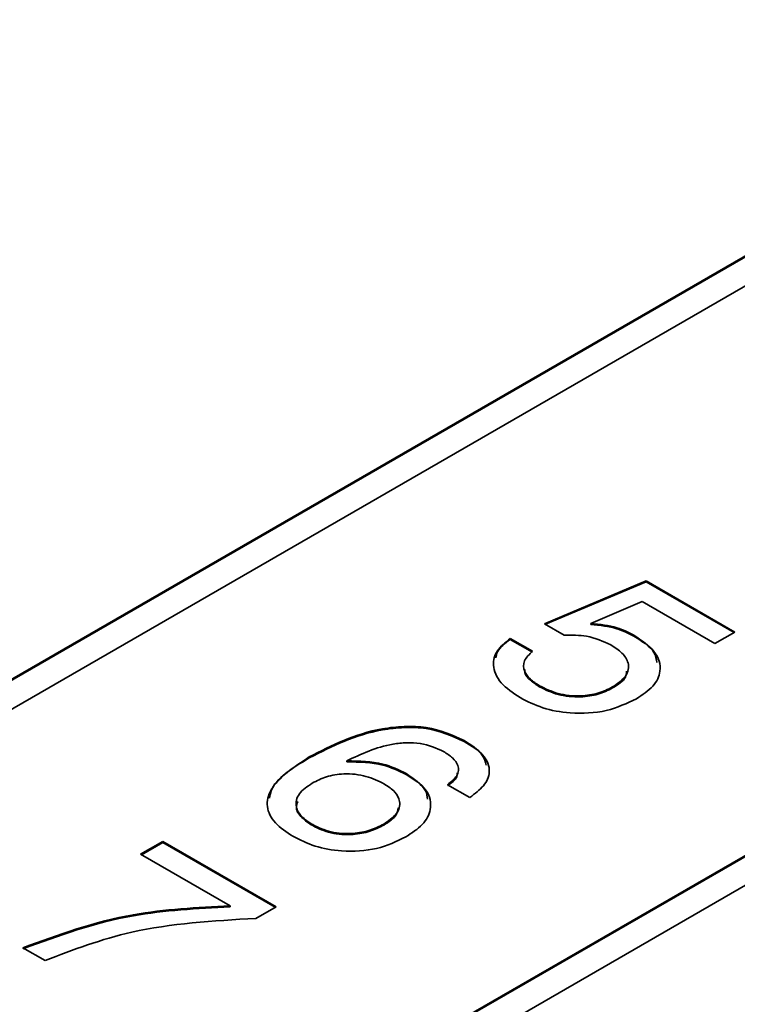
# Model space of a CAD drawing. Header units: millimetres. Extents: x 15 to 187, y 49 to 265.
# Tile 47 of 62: x 143.64 to 147.55, y 212.58 to 217.95. Entities that reach past the tile are written whole.
import ezdxf

# ---------------------------------------------------------------- set-up
doc = ezdxf.new("R2010")
doc.units = ezdxf.units.MM

msp = doc.modelspace()

# ---------------------------------------------------------------- linework, layer by layer
at = {"color": 7, "linetype": 'Continuous', "lineweight": 35}
for p, q in [((153.5333, 220.0878), (127.7003, 205.1748)), ((153.5333, 220.0824), (127.7051, 205.1721)), ((151.412, 218.7), (127.9832, 205.1748)), ((130.6702, 203.6236), (154.099, 217.1488)), ((130.6702, 203.6182), (154.099, 217.1433)), ((154.2404, 217.0671), (130.8116, 203.542)), ((146.4988, 214.6544), (147.0516, 214.8882)), ((146.5042, 214.6512), (147.0516, 214.8828)), ((147.0516, 214.8882), (147.5351, 214.6091)), ((147.0516, 214.8828), (147.0516, 214.8882)), ((147.0516, 214.8828), (147.5304, 214.6064)), ((147.0299, 214.7752), (146.7509, 214.6564)), ((147.4263, 214.5463), (147.0299, 214.7752)), ((146.6057, 214.5927), (146.4988, 214.6544)), ((146.7509, 214.651), (146.7509, 214.6564)), ((147.5351, 214.6091), (147.4263, 214.5463)), ((146.3122, 214.5746), (146.4331, 214.5048)), ((146.3122, 214.5691), (146.3122, 214.5746)), ((146.3122, 214.5691), (146.4331, 214.4993)), ((146.9857, 214.5859), (146.9857, 214.5914)), ((146.4712, 214.3107), (146.4712, 214.3162)), ((146.8686, 214.3042), (146.8686, 214.3096)), ((146.0604, 214.0134), (146.0604, 214.0188)), ((145.2175, 213.9232), (145.2175, 213.9287)), ((145.422, 213.9017), (145.422, 213.9072)), ((145.7452, 213.8325), (145.7452, 213.8379)), ((146.0918, 213.7077), (145.9709, 213.7774)), ((145.2362, 213.5541), (145.2362, 213.5596)), ((145.6228, 213.5571), (145.6228, 213.5625)), ((144.2992, 213.3985), (144.4201, 213.4683)), ((144.4201, 213.4683), (145.0365, 213.1124)), ((144.4201, 213.4629), (144.4201, 213.4683)), ((144.3039, 213.3958), (144.4201, 213.4629)), ((144.4201, 213.4629), (145.0318, 213.1097)), ((144.7867, 213.1171), (144.2992, 213.3985)), ((144.7867, 213.1117), (144.7867, 213.1171)), ((145.0365, 213.1124), (144.9266, 213.049)), ((143.7795, 212.8194), (143.6586, 212.8891))]:
    msp.add_line(p, q, dxfattribs=at)
for points, knots in [([(146.7509, 214.6564), (146.8005, 214.651), (146.8892, 214.6412), (146.9562, 214.6066), (146.9857, 214.5914)], [0, 0, 0, 0, 0.558768, 1, 1, 1, 1]), ([(146.7509, 214.651), (146.8005, 214.6455), (146.8892, 214.6358), (146.9562, 214.6012), (146.9857, 214.5859)], [0, 0, 0, 0, 0.558768, 1, 1, 1, 1]), ([(146.3655, 214.2516), (146.3272, 214.2772), (146.2508, 214.3282), (146.2113, 214.4219), (146.233, 214.5094), (146.2858, 214.5528), (146.3122, 214.5746)], [0, 0, 0, 0, 0.2803378, 0.559784, 0.7797246, 1, 1, 1, 1]), ([(146.2334, 214.4678), (146.2355, 214.4792), (146.2425, 214.517), (146.2836, 214.5477), (146.3122, 214.5691)], [0, 0, 0, 0, 0.301479, 1, 1, 1, 1]), ([(146.8593, 214.5387), (146.8175, 214.558), (146.7426, 214.5925), (146.6476, 214.5926), (146.6057, 214.5927)], [0, 0, 0, 0, 0.559183, 1, 1, 1, 1]), ([(146.9857, 214.5914), (147.027, 214.5634), (147.1095, 214.5077), (147.1404, 214.4034), (147.0974, 214.3108), (147.0321, 214.2674), (146.9995, 214.2456)], [0, 0, 0, 0, 0.280328, 0.559443, 0.779442, 1, 1, 1, 1]), ([(146.9857, 214.5859), (147.0304, 214.5584), (147.0975, 214.5172), (147.1076, 214.4622), (147.1109, 214.4438)], [0, 0, 0, 0, 0.666496, 1, 1, 1, 1]), ([(146.4331, 214.5048), (146.4158, 214.4878), (146.3813, 214.4539), (146.384, 214.3972), (146.4182, 214.3506), (146.4535, 214.3276), (146.4712, 214.3162)], [0, 0, 0, 0, 0.279683, 0.558942, 0.779277, 1, 1, 1, 1]), ([(146.8686, 214.3096), (146.8959, 214.3284), (146.9504, 214.3657), (146.963, 214.4365), (146.9252, 214.4959), (146.8813, 214.5244), (146.8593, 214.5387)], [0, 0, 0, 0, 0.280047, 0.558892, 0.779158, 1, 1, 1, 1]), ([(146.3909, 214.4041), (146.3905, 214.3989), (146.3892, 214.3785), (146.4198, 214.3452), (146.4541, 214.3222), (146.4712, 214.3107)], [0, 0, 0, 0, 0.14331, 0.571279, 1, 1, 1, 1]), ([(146.8686, 214.3042), (146.8986, 214.3226), (146.9419, 214.3493), (146.9446, 214.3846), (146.9454, 214.3955)], [0, 0, 0, 0, 0.692716, 1, 1, 1, 1]), ([(146.4712, 214.3162), (146.5033, 214.3003), (146.5672, 214.2687), (146.6867, 214.2567), (146.7935, 214.2722), (146.8435, 214.2971), (146.8686, 214.3096)], [0, 0, 0, 0, 0.28028, 0.559528, 0.779473, 1, 1, 1, 1]), ([(146.4712, 214.3107), (146.5033, 214.2949), (146.5672, 214.2633), (146.6867, 214.2513), (146.7935, 214.2668), (146.8435, 214.2917), (146.8686, 214.3042)], [0, 0, 0, 0, 0.28028, 0.559528, 0.779473, 1, 1, 1, 1]), ([(146.9995, 214.2456), (146.9475, 214.2208), (146.8437, 214.1714), (146.6499, 214.1605), (146.4841, 214.1915), (146.405, 214.2316), (146.3655, 214.2516)], [0, 0, 0, 0, 0.279853, 0.558986, 0.77924, 1, 1, 1, 1]), ([(145.2175, 213.9287), (145.3411, 213.9917), (145.4958, 214.0707), (145.7338, 214.097), (145.8976, 214.0912), (145.9954, 214.0477), (146.0604, 214.0188)], [0, 0, 0, 0, 0.499466, 0.62531, 0.750994, 1, 1, 1, 1]), ([(145.2175, 213.9232), (145.3411, 213.9863), (145.4958, 214.0652), (145.7338, 214.0916), (145.8976, 214.0858), (145.9954, 214.0423), (146.0604, 214.0134)], [0, 0, 0, 0, 0.499466, 0.62531, 0.750994, 1, 1, 1, 1]), ([(145.9486, 213.9578), (145.9087, 213.976), (145.8487, 214.0035), (145.7471, 214.0079), (145.5996, 213.9912), (145.5009, 213.9445), (145.422, 213.9072)], [0, 0, 0, 0, 0.2489413, 0.3744101, 0.5000296, 1, 1, 1, 1]), ([(146.0604, 214.0188), (146.0981, 213.9942), (146.1732, 213.945), (146.2104, 213.8523), (146.1733, 213.7689), (146.119, 213.7281), (146.0918, 213.7077)], [0, 0, 0, 0, 0.28051, 0.559389, 0.779359, 1, 1, 1, 1]), ([(146.0604, 214.0134), (146.101, 213.9891), (146.1632, 213.9519), (146.1763, 213.9017), (146.1808, 213.8842)], [0, 0, 0, 0, 0.6520073, 1, 1, 1, 1]), ([(145.9709, 213.7774), (145.9902, 213.7929), (146.0288, 213.8239), (146.0348, 213.8793), (146.0007, 213.9247), (145.966, 213.9467), (145.9486, 213.9578)], [0, 0, 0, 0, 0.280259, 0.558792, 0.779085, 1, 1, 1, 1]), ([(145.1287, 213.496), (145.0935, 213.5194), (145.023, 213.5659), (144.9782, 213.6576), (145.013, 213.7933), (145.1332, 213.8729), (145.2175, 213.9287)], [0, 0, 0, 0, 0.187308, 0.373997, 0.560972, 1, 1, 1, 1]), ([(145.0014, 213.7039), (145.0037, 213.7173), (145.0181, 213.8029), (145.1263, 213.8681), (145.2175, 213.9232)], [0, 0, 0, 0, 0.156591, 1, 1, 1, 1]), ([(145.422, 213.9072), (145.4903, 213.9059), (145.6126, 213.9037), (145.7046, 213.8581), (145.7452, 213.8379)], [0, 0, 0, 0, 0.558415, 1, 1, 1, 1]), ([(145.422, 213.9017), (145.4903, 213.9005), (145.6126, 213.8983), (145.7046, 213.8526), (145.7452, 213.8325)], [0, 0, 0, 0, 0.558415, 1, 1, 1, 1]), ([(145.627, 213.7806), (145.5953, 213.7965), (145.5323, 213.8281), (145.4131, 213.8414), (145.308, 213.8232), (145.2586, 213.7982), (145.2339, 213.7857)], [0, 0, 0, 0, 0.280506, 0.559256, 0.779276, 1, 1, 1, 1]), ([(145.7452, 213.8379), (145.786, 213.8098), (145.8674, 213.7535), (145.8893, 213.6483), (145.8414, 213.5572), (145.7759, 213.514), (145.7431, 213.4924)], [0, 0, 0, 0, 0.279991, 0.559145, 0.779291, 1, 1, 1, 1]), ([(145.7452, 213.8325), (145.7899, 213.8048), (145.8535, 213.7655), (145.8598, 213.7136), (145.8616, 213.6982)], [0, 0, 0, 0, 0.7046322, 1, 1, 1, 1]), ([(145.9709, 213.772), (145.9926, 213.7873), (146.0224, 213.8084), (146.0227, 213.8347), (146.0227, 213.8419)], [0, 0, 0, 0, 0.727434, 1, 1, 1, 1]), ([(145.2339, 213.7857), (145.207, 213.7673), (145.1532, 213.7306), (145.138, 213.6614), (145.1715, 213.6019), (145.2146, 213.5737), (145.2362, 213.5596)], [0, 0, 0, 0, 0.280146, 0.559018, 0.779227, 1, 1, 1, 1]), ([(145.6228, 213.5625), (145.6488, 213.5802), (145.7007, 213.6154), (145.7178, 213.6816), (145.6887, 213.7395), (145.6476, 213.7669), (145.627, 213.7806)], [0, 0, 0, 0, 0.280269, 0.559276, 0.779344, 1, 1, 1, 1]), ([(145.1553, 213.6859), (145.1511, 213.6745), (145.14, 213.6446), (145.1729, 213.5964), (145.2151, 213.5682), (145.2362, 213.5541)], [0, 0, 0, 0, 0.2353895, 0.6172056, 1, 1, 1, 1]), ([(145.6228, 213.5571), (145.6508, 213.5745), (145.6942, 213.6015), (145.6993, 213.6375), (145.7011, 213.6503)], [0, 0, 0, 0, 0.645651, 1, 1, 1, 1]), ([(145.2362, 213.5596), (145.2678, 213.5444), (145.3309, 213.514), (145.4491, 213.507), (145.5505, 213.5258), (145.5987, 213.5503), (145.6228, 213.5625)], [0, 0, 0, 0, 0.279951, 0.559038, 0.779239, 1, 1, 1, 1]), ([(145.2362, 213.5541), (145.2678, 213.5389), (145.3309, 213.5086), (145.4491, 213.5016), (145.5505, 213.5203), (145.5987, 213.5448), (145.6228, 213.5571)], [0, 0, 0, 0, 0.279951, 0.559038, 0.779239, 1, 1, 1, 1]), ([(145.7431, 213.4924), (145.6929, 213.4684), (145.5926, 213.4203), (145.4052, 213.4088), (145.2439, 213.4379), (145.1672, 213.4766), (145.1287, 213.496)], [0, 0, 0, 0, 0.279903, 0.559103, 0.779286, 1, 1, 1, 1]), ([(143.6586, 212.8891), (143.8528, 212.96), (144.1999, 213.0867), (144.6072, 213.1078), (144.7867, 213.1171)], [0, 0, 0, 0, 0.559313, 1, 1, 1, 1]), ([(143.6586, 212.8837), (143.8528, 212.9545), (144.1999, 213.0812), (144.6072, 213.1024), (144.7867, 213.1117)], [0, 0, 0, 0, 0.559313, 1, 1, 1, 1]), ([(144.9266, 213.049), (144.6942, 213.0351), (144.2788, 213.0102), (143.9321, 212.8777), (143.7795, 212.8194)], [0, 0, 0, 0, 0.559551, 1, 1, 1, 1])]:
    msp.add_open_spline(points, degree=3, knots=knots, dxfattribs=at)

doc.saveas('drawing.dxf')
